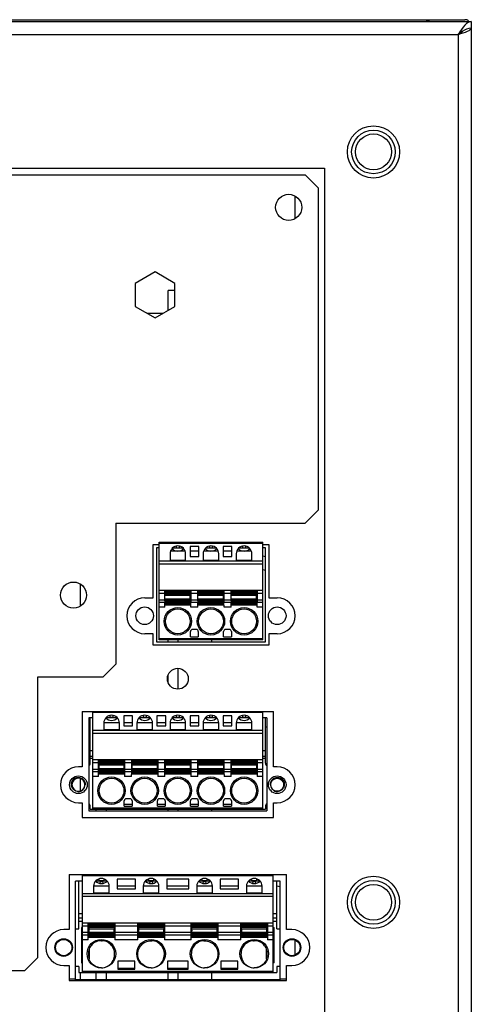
# Model space of a CAD drawing. Header units: inches. Extents: x 0 to 123, y 0 to 50.
# Tile 16 of 17: x 58.59 to 61.32, y 30.85 to 36.79. Entities that reach past the tile are written whole.
import ezdxf

# ---------------------------------------------------------------- set-up
doc = ezdxf.new("R2010")
doc.units = ezdxf.units.IN
doc.header["$LTSCALE"] = 3.558824
doc.header["$MEASUREMENT"] = 0
doc.layers.get('0').update_dxf_attribs({"linetype": 'CONTINUOUS'})

msp = doc.modelspace()

# ---------------------------------------------------------------- linework, layer by layer
at = {"color": 7, "linetype": 'Continuous'}
for p, q in [((51.4786, 36.7771), (61.3211, 36.7771)), ((51.5179, 36.7875), (61.0528, 36.7875)), ((61.0534, 36.7771), (61.0534, 36.7875)), ((61.0534, 36.7875), (61.2817, 36.7875)), ((61.0534, 36.7826), (61.0652, 36.7826)), ((61.0652, 36.7875), (61.0652, 36.7771)), ((61.3211, 36.7771), (61.3211, 13.1551)), ((61.262, 36.7285), (61.2522, 36.7137)), ((61.2719, 36.7421), (61.262, 36.7285)), ((61.2686, 36.718), (61.2817, 36.7262)), ((61.2817, 36.7262), (61.2948, 36.7325)), ((61.2948, 36.7325), (61.308, 36.7364)), ((61.308, 36.7364), (61.3211, 36.7377)), ((51.5573, 36.6984), (61.2424, 36.6984)), ((61.2522, 36.7137), (61.2424, 36.6984)), ((61.2424, 36.6984), (61.2424, 13.1551)), ((52.3644, 35.8913), (60.4353, 35.8913)), ((60.4353, 35.8913), (60.4353, 25.5215)), ((52.4825, 35.8519), (60.3172, 35.8519)), ((60.3172, 35.8519), (60.3959, 35.7732)), ((60.3959, 35.7732), (60.3959, 33.8274)), ((60.2581, 35.5869), (60.2581, 35.7232)), ((59.4116, 35.2653), (59.2916, 35.196)), ((59.5317, 35.196), (59.4116, 35.2653)), ((59.2916, 35.196), (59.2916, 35.0573)), ((59.5317, 35.0573), (59.5317, 35.196)), ((59.4904, 35.0335), (59.4904, 35.1528)), ((59.5317, 35.1528), (59.4904, 35.1528)), ((59.2916, 35.0573), (59.4116, 34.988)), ((59.4116, 34.988), (59.5317, 35.0573)), ((59.3624, 35.0164), (59.4609, 35.0164)), ((60.3959, 33.8274), (60.3172, 33.7487)), ((59.1754, 33.7487), (59.1754, 32.8992)), ((59.1754, 33.7487), (60.3172, 33.7487)), ((59.4372, 33.0453), (59.4372, 33.6358)), ((59.4372, 33.6358), (60.0616, 33.6358)), ((60.0616, 33.6279), (59.4372, 33.6279)), ((60.0616, 33.0453), (60.0616, 33.6358)), ((59.4002, 33.2992), (59.4002, 33.6201)), ((59.4002, 33.6201), (59.4372, 33.6201)), ((59.4199, 33.6004), (59.4199, 33.0335)), ((59.4372, 33.6004), (59.4199, 33.6004)), ((59.5942, 33.58), (59.5046, 33.58)), ((59.5182, 33.6004), (59.5807, 33.6004)), ((59.5396, 33.6111), (59.5396, 33.6004)), ((59.5593, 33.6004), (59.5593, 33.6111)), ((59.6229, 33.6083), (59.6229, 33.5492)), ((59.676, 33.6083), (59.6229, 33.6083)), ((59.676, 33.58), (59.6229, 33.58)), ((59.676, 33.5492), (59.676, 33.6083)), ((59.7942, 33.58), (59.7046, 33.58)), ((59.7182, 33.6004), (59.7807, 33.6004)), ((59.7396, 33.6111), (59.7396, 33.6004)), ((59.7593, 33.6004), (59.7593, 33.6111)), ((59.8229, 33.6083), (59.8229, 33.5492)), ((59.876, 33.6083), (59.8229, 33.6083)), ((59.876, 33.58), (59.8229, 33.58)), ((59.876, 33.5492), (59.876, 33.6083)), ((59.9942, 33.58), (59.9046, 33.58)), ((59.9182, 33.6004), (59.9807, 33.6004)), ((59.9396, 33.6111), (59.9396, 33.6004)), ((59.9593, 33.6004), (59.9593, 33.6111)), ((60.0616, 33.6201), (60.0987, 33.6201)), ((60.079, 33.6004), (60.0616, 33.6004)), ((60.079, 33.0335), (60.079, 33.6004)), ((60.0987, 33.6201), (60.0987, 33.2992)), ((59.4372, 33.5216), (60.0616, 33.5216)), ((59.5022, 33.565), (59.5022, 33.5256)), ((59.5022, 33.5256), (59.5967, 33.5256)), ((59.5967, 33.5256), (59.5967, 33.565)), ((59.6229, 33.5492), (59.676, 33.5492)), ((59.7022, 33.565), (59.7022, 33.5256)), ((59.7022, 33.5256), (59.7967, 33.5256)), ((59.7967, 33.5256), (59.7967, 33.565)), ((59.8229, 33.5492), (59.876, 33.5492)), ((59.9022, 33.565), (59.9022, 33.5256)), ((59.9022, 33.5256), (59.9967, 33.5256)), ((59.9967, 33.5256), (59.9967, 33.565)), ((60.079, 33.547), (60.0616, 33.5507)), ((60.0616, 33.502), (59.4372, 33.502)), ((60.0616, 33.4702), (60.079, 33.4665)), ((58.9589, 33.3837), (58.9589, 33.2475)), ((59.4372, 33.3445), (60.0616, 33.3445)), ((59.4709, 33.3272), (59.4709, 33.3425)), ((59.4709, 33.3425), (59.6244, 33.3425)), ((59.6244, 33.3346), (59.4709, 33.3346)), ((59.6244, 33.2638), (59.6244, 33.3425)), ((59.6709, 33.3272), (59.6709, 33.3425)), ((59.6709, 33.3425), (59.8244, 33.3425)), ((59.8244, 33.3346), (59.6709, 33.3346)), ((59.8244, 33.2638), (59.8244, 33.3425)), ((59.8709, 33.3272), (59.8709, 33.3425)), ((59.8709, 33.3425), (60.0244, 33.3425)), ((60.0244, 33.3346), (59.8709, 33.3346)), ((60.0244, 33.2638), (60.0244, 33.3425)), ((59.3494, 33.2992), (59.4002, 33.2992)), ((59.4709, 33.3248), (59.4372, 33.3248)), ((59.4372, 33.2876), (59.4709, 33.2876)), ((59.4708, 33.2705), (59.4372, 33.2705)), ((59.4709, 33.3285), (59.6244, 33.3285)), ((59.4709, 33.2876), (59.4709, 33.3248)), ((59.6244, 33.3209), (59.4709, 33.3209)), ((59.4709, 33.3147), (59.6244, 33.3147)), ((59.6244, 33.2916), (59.4709, 33.2916)), ((59.4709, 33.2854), (59.6244, 33.2854)), ((59.4709, 33.2638), (59.4709, 33.2777)), ((59.6244, 33.2777), (59.4709, 33.2777)), ((59.4709, 33.2716), (59.6244, 33.2716)), ((59.628, 33.3248), (59.628, 33.2876)), ((59.6709, 33.3248), (59.628, 33.3248)), ((59.628, 33.2876), (59.6709, 33.2876)), ((59.6284, 33.2421), (59.6281, 33.2705)), ((59.6708, 33.2705), (59.6281, 33.2705)), ((59.6709, 33.3285), (59.8244, 33.3285)), ((59.6709, 33.2876), (59.6709, 33.3248)), ((59.8244, 33.3209), (59.6709, 33.3209)), ((59.6709, 33.3147), (59.8244, 33.3147)), ((59.8244, 33.2916), (59.6709, 33.2916)), ((59.6709, 33.2854), (59.8244, 33.2854)), ((59.6709, 33.2638), (59.6709, 33.2777)), ((59.8244, 33.2777), (59.6709, 33.2777)), ((59.6709, 33.2716), (59.8244, 33.2716)), ((59.828, 33.3248), (59.828, 33.2876)), ((59.8709, 33.3248), (59.828, 33.3248)), ((59.828, 33.2876), (59.8709, 33.2876)), ((59.8284, 33.2421), (59.8281, 33.2705)), ((59.8708, 33.2705), (59.8281, 33.2705)), ((59.8709, 33.3285), (60.0244, 33.3285)), ((59.8709, 33.2876), (59.8709, 33.3248)), ((60.0244, 33.3209), (59.8709, 33.3209)), ((59.8709, 33.3147), (60.0244, 33.3147)), ((60.0244, 33.2916), (59.8709, 33.2916)), ((59.8709, 33.2854), (60.0244, 33.2854)), ((59.8709, 33.2638), (59.8709, 33.2777)), ((60.0244, 33.2777), (59.8709, 33.2777)), ((59.8709, 33.2716), (60.0244, 33.2716)), ((60.028, 33.3248), (60.028, 33.2876)), ((60.0616, 33.3248), (60.028, 33.3248)), ((60.028, 33.2876), (60.0616, 33.2876)), ((60.0284, 33.2421), (60.0281, 33.2705)), ((60.0616, 33.2705), (60.0281, 33.2705)), ((60.0987, 33.2992), (60.1494, 33.2992)), ((59.4705, 33.2421), (59.4372, 33.2421)), ((59.4705, 33.2421), (59.4707, 33.2638)), ((59.4707, 33.2579), (59.6282, 33.2579)), ((59.6244, 33.2638), (59.4709, 33.2638)), ((59.6705, 33.2421), (59.6284, 33.2421)), ((59.6705, 33.2421), (59.6707, 33.2638)), ((59.6707, 33.2579), (59.8282, 33.2579)), ((59.8244, 33.2638), (59.6709, 33.2638)), ((59.8705, 33.2421), (59.8284, 33.2421)), ((59.8705, 33.2421), (59.8707, 33.2638)), ((59.8707, 33.2579), (60.0282, 33.2579)), ((60.0244, 33.2638), (59.8709, 33.2638)), ((60.0616, 33.2421), (60.0284, 33.2421)), ((59.6258, 33.0631), (59.6258, 33.0964)), ((59.6613, 33.1083), (59.6376, 33.1083)), ((59.6731, 33.0964), (59.6731, 33.0631)), ((59.8258, 33.0631), (59.8258, 33.0964)), ((59.8613, 33.1083), (59.8376, 33.1083)), ((59.8731, 33.0964), (59.8731, 33.0631)), ((59.4002, 33.0827), (59.3494, 33.0827)), ((59.4002, 33.0138), (59.4002, 33.0827)), ((59.4199, 33.0335), (60.079, 33.0335)), ((59.4372, 33.0531), (60.0616, 33.0531)), ((60.0616, 33.0453), (59.4372, 33.0453)), ((59.4904, 33.0335), (59.4904, 33.0453)), ((59.5494, 33.0453), (59.5494, 33.0335)), ((59.6258, 33.0631), (59.6731, 33.0631)), ((59.7522, 33.0453), (59.7522, 33.0335)), ((59.8258, 33.0631), (59.8731, 33.0631)), ((60.0987, 33.0827), (60.0987, 33.0138)), ((60.1494, 33.0827), (60.0987, 33.0827)), ((60.0987, 33.0138), (59.4002, 33.0138)), ((59.1754, 32.8992), (59.0967, 32.8204)), ((59.5494, 32.8739), (59.5494, 32.7481)), ((58.703, 32.8204), (58.703, 31.1275)), ((59.0967, 32.8204), (58.703, 32.8204)), ((59.4904, 32.7904), (59.4904, 32.8316)), ((58.9727, 32.6142), (58.9727, 32.2795)), ((58.9727, 32.6142), (60.1262, 32.6142)), ((59.012, 32.5748), (59.012, 32.0138)), ((59.0372, 32.5748), (59.012, 32.5748)), ((59.0199, 32.3012), (59.0199, 32.5748)), ((59.0372, 32.0236), (59.0372, 32.6142)), ((60.0616, 32.6063), (59.0372, 32.6063)), ((59.1846, 32.5748), (59.1142, 32.5748)), ((59.1396, 32.5895), (59.1396, 32.5787)), ((59.1396, 32.5787), (59.1593, 32.5787)), ((59.1593, 32.5787), (59.1593, 32.5894)), ((59.2229, 32.5866), (59.2229, 32.5276)), ((59.276, 32.5866), (59.2229, 32.5866)), ((59.276, 32.5276), (59.276, 32.5866)), ((59.3846, 32.5748), (59.3142, 32.5748)), ((59.3396, 32.5895), (59.3396, 32.5787)), ((59.3396, 32.5787), (59.3593, 32.5787)), ((59.3593, 32.5787), (59.3593, 32.5894)), ((59.4229, 32.5866), (59.4229, 32.5276)), ((59.476, 32.5866), (59.4229, 32.5866)), ((59.476, 32.5276), (59.476, 32.5866)), ((59.5846, 32.5748), (59.5142, 32.5748)), ((59.5396, 32.5895), (59.5396, 32.5787)), ((59.5396, 32.5787), (59.5593, 32.5787)), ((59.5593, 32.5787), (59.5593, 32.5894)), ((59.6229, 32.5866), (59.6229, 32.5276)), ((59.676, 32.5866), (59.6229, 32.5866)), ((59.676, 32.5276), (59.676, 32.5866)), ((59.7846, 32.5748), (59.7142, 32.5748)), ((59.7396, 32.5895), (59.7396, 32.5787)), ((59.7396, 32.5787), (59.7593, 32.5787)), ((59.7593, 32.5787), (59.7593, 32.5894)), ((59.8229, 32.5866), (59.8229, 32.5276)), ((59.876, 32.5866), (59.8229, 32.5866)), ((59.876, 32.5276), (59.876, 32.5866)), ((59.9846, 32.5748), (59.9142, 32.5748)), ((59.9396, 32.5895), (59.9396, 32.5787)), ((59.9396, 32.5787), (59.9593, 32.5787)), ((59.9593, 32.5787), (59.9593, 32.5894)), ((60.0616, 32.0236), (60.0616, 32.6142)), ((60.0868, 32.5748), (60.0616, 32.5748)), ((60.079, 32.3012), (60.079, 32.5748)), ((60.0868, 32.5748), (60.0868, 32.0138)), ((60.1262, 32.2795), (60.1262, 32.6142)), ((59.0372, 32.5), (60.0616, 32.5)), ((59.1022, 32.5433), (59.1022, 32.5039)), ((59.1022, 32.5039), (59.1967, 32.5039)), ((59.1024, 32.5477), (59.1965, 32.5477)), ((59.1967, 32.5039), (59.1967, 32.5433)), ((59.2229, 32.5477), (59.276, 32.5477)), ((59.2229, 32.5276), (59.276, 32.5276)), ((59.3022, 32.5433), (59.3022, 32.5039)), ((59.3022, 32.5039), (59.3967, 32.5039)), ((59.3024, 32.5477), (59.3965, 32.5477)), ((59.3967, 32.5039), (59.3967, 32.5433)), ((59.4229, 32.5477), (59.476, 32.5477)), ((59.4229, 32.5276), (59.476, 32.5276)), ((59.5022, 32.5433), (59.5022, 32.5039)), ((59.5022, 32.5039), (59.5967, 32.5039)), ((59.5024, 32.5477), (59.5965, 32.5477)), ((59.5967, 32.5039), (59.5967, 32.5433)), ((59.6229, 32.5477), (59.676, 32.5477)), ((59.6229, 32.5276), (59.676, 32.5276)), ((59.7022, 32.5433), (59.7022, 32.5039)), ((59.7022, 32.5039), (59.7967, 32.5039)), ((59.7024, 32.5477), (59.7965, 32.5477)), ((59.7967, 32.5039), (59.7967, 32.5433)), ((59.8229, 32.5477), (59.876, 32.5477)), ((59.8229, 32.5276), (59.876, 32.5276)), ((59.9022, 32.5433), (59.9022, 32.5039)), ((59.9022, 32.5039), (59.9967, 32.5039)), ((59.9024, 32.5477), (59.9965, 32.5477)), ((59.9967, 32.5039), (59.9967, 32.5433)), ((60.079, 32.5217), (60.0868, 32.52)), ((60.0616, 32.4803), (59.0372, 32.4803)), ((59.0199, 32.3779), (59.0372, 32.3779)), ((59.0199, 32.3445), (59.0372, 32.3445)), ((59.0372, 32.3307), (59.0199, 32.3307)), ((59.0372, 32.3228), (60.0616, 32.3228)), ((59.0725, 32.3189), (59.0725, 32.2401)), ((59.0725, 32.3189), (59.2261, 32.3189)), ((59.2261, 32.2401), (59.2261, 32.3189)), ((59.2725, 32.3189), (59.2725, 32.2401)), ((59.2725, 32.3189), (59.4261, 32.3189)), ((59.4261, 32.2401), (59.4261, 32.3189)), ((59.4725, 32.3189), (59.4725, 32.2401)), ((59.4725, 32.3189), (59.6264, 32.3189)), ((59.6264, 32.2401), (59.6264, 32.3189)), ((59.6728, 32.2401), (59.6728, 32.3189)), ((59.6728, 32.3189), (59.8264, 32.3189)), ((59.8264, 32.2401), (59.8264, 32.3189)), ((59.8728, 32.2401), (59.8728, 32.3189)), ((59.8728, 32.3189), (60.0264, 32.3189)), ((60.0264, 32.2401), (60.0264, 32.3189)), ((60.0616, 32.3779), (60.079, 32.3779)), ((60.0616, 32.3445), (60.079, 32.3445)), ((60.079, 32.3307), (60.0616, 32.3307)), ((58.9727, 32.2795), (58.9494, 32.2795)), ((59.0709, 32.3031), (59.0372, 32.3031)), ((59.0372, 32.2659), (59.0709, 32.2659)), ((59.0709, 32.2659), (59.0709, 32.3031)), ((59.2261, 32.311), (59.0725, 32.311)), ((59.0725, 32.3049), (59.2261, 32.3049)), ((59.2261, 32.2972), (59.0725, 32.2972)), ((59.0725, 32.291), (59.2261, 32.291)), ((59.2261, 32.268), (59.0725, 32.268)), ((59.0725, 32.2618), (59.2261, 32.2618)), ((59.228, 32.3031), (59.228, 32.2659)), ((59.2709, 32.3031), (59.228, 32.3031)), ((59.228, 32.2659), (59.2709, 32.2659)), ((59.2709, 32.2659), (59.2709, 32.3031)), ((59.4261, 32.311), (59.2725, 32.311)), ((59.2725, 32.3049), (59.4261, 32.3049)), ((59.4261, 32.2972), (59.2725, 32.2972)), ((59.2725, 32.291), (59.4261, 32.291)), ((59.4261, 32.268), (59.2725, 32.268)), ((59.2725, 32.2618), (59.4261, 32.2618)), ((59.428, 32.3031), (59.428, 32.2659)), ((59.4709, 32.3031), (59.428, 32.3031)), ((59.428, 32.2659), (59.4709, 32.2659)), ((59.4709, 32.2659), (59.4709, 32.3031)), ((59.6264, 32.311), (59.4725, 32.311)), ((59.4725, 32.3049), (59.6264, 32.3049)), ((59.6264, 32.2972), (59.4725, 32.2972)), ((59.4725, 32.291), (59.6264, 32.291)), ((59.6264, 32.268), (59.4725, 32.268)), ((59.4725, 32.2618), (59.6264, 32.2618)), ((59.628, 32.3031), (59.628, 32.2659)), ((59.6709, 32.3031), (59.628, 32.3031)), ((59.628, 32.2659), (59.6709, 32.2659)), ((59.6709, 32.2659), (59.6709, 32.3031)), ((59.8264, 32.311), (59.6728, 32.311)), ((59.6728, 32.3049), (59.8264, 32.3049)), ((59.8264, 32.2972), (59.6728, 32.2972)), ((59.6728, 32.291), (59.8264, 32.291)), ((59.8264, 32.268), (59.6728, 32.268)), ((59.6728, 32.2618), (59.8264, 32.2618)), ((59.828, 32.3031), (59.828, 32.2659)), ((59.8709, 32.3031), (59.828, 32.3031)), ((59.828, 32.2659), (59.8709, 32.2659)), ((59.8709, 32.2659), (59.8709, 32.3031)), ((60.0264, 32.311), (59.8728, 32.311)), ((59.8728, 32.3049), (60.0264, 32.3049)), ((60.0264, 32.2972), (59.8728, 32.2972)), ((59.8728, 32.291), (60.0264, 32.291)), ((60.0264, 32.268), (59.8728, 32.268)), ((59.8728, 32.2618), (60.0264, 32.2618)), ((60.028, 32.3031), (60.028, 32.2659)), ((60.0616, 32.3031), (60.028, 32.3031)), ((60.028, 32.2659), (60.0616, 32.2659)), ((60.1494, 32.2795), (60.1262, 32.2795)), ((58.9589, 32.2106), (58.9589, 32.132)), ((59.0708, 32.2489), (59.0372, 32.2489)), ((59.0705, 32.2205), (59.0372, 32.2205)), ((59.0705, 32.2205), (59.0708, 32.2489)), ((59.0705, 32.2362), (59.2284, 32.2362)), ((59.2261, 32.2541), (59.0725, 32.2541)), ((59.0725, 32.248), (59.2261, 32.248)), ((59.2261, 32.2401), (59.0725, 32.2401)), ((59.2281, 32.2489), (59.2284, 32.2205)), ((59.2708, 32.2489), (59.2281, 32.2489)), ((59.2705, 32.2205), (59.2284, 32.2205)), ((59.2705, 32.2205), (59.2708, 32.2489)), ((59.2705, 32.2362), (59.4284, 32.2362)), ((59.4261, 32.2541), (59.2725, 32.2541)), ((59.2725, 32.248), (59.4261, 32.248)), ((59.4261, 32.2401), (59.2725, 32.2401)), ((59.4281, 32.2489), (59.4284, 32.2205)), ((59.4708, 32.2489), (59.4281, 32.2489)), ((59.4705, 32.2205), (59.4284, 32.2205)), ((59.4705, 32.2205), (59.4708, 32.2489)), ((59.4705, 32.2362), (59.6284, 32.2362)), ((59.6264, 32.2541), (59.4725, 32.2541)), ((59.4725, 32.248), (59.6264, 32.248)), ((59.6264, 32.2401), (59.4725, 32.2401)), ((59.6281, 32.2489), (59.6284, 32.2205)), ((59.6708, 32.2489), (59.6281, 32.2489)), ((59.6705, 32.2205), (59.6284, 32.2205)), ((59.6705, 32.2205), (59.6708, 32.2489)), ((59.6705, 32.2362), (59.8284, 32.2362)), ((59.8264, 32.2541), (59.6728, 32.2541)), ((59.6728, 32.248), (59.8264, 32.248)), ((59.8264, 32.2401), (59.6728, 32.2401)), ((59.8281, 32.2489), (59.8284, 32.2205)), ((59.8708, 32.2489), (59.8281, 32.2489)), ((59.8705, 32.2205), (59.8284, 32.2205)), ((59.8705, 32.2205), (59.8708, 32.2489)), ((59.8705, 32.2362), (60.0284, 32.2362)), ((60.0264, 32.2541), (59.8728, 32.2541)), ((59.8728, 32.248), (60.0264, 32.248)), ((60.0264, 32.2401), (59.8728, 32.2401)), ((60.0281, 32.2489), (60.0284, 32.2205)), ((60.0616, 32.2489), (60.0281, 32.2489)), ((60.0616, 32.2205), (60.0284, 32.2205)), ((59.2613, 32.0866), (59.2376, 32.0866)), ((59.4613, 32.0866), (59.4376, 32.0866)), ((59.6613, 32.0866), (59.6376, 32.0866)), ((59.8613, 32.0866), (59.8376, 32.0866)), ((58.9494, 32.063), (58.9727, 32.063)), ((58.9727, 32.063), (58.9727, 31.9744)), ((59.0199, 32.0236), (59.0199, 32.0413)), ((59.0199, 32.0236), (60.079, 32.0236)), ((59.0372, 32.0315), (60.0616, 32.0315)), ((59.0573, 32.0138), (59.0573, 32.0236)), ((59.1164, 32.0236), (59.1164, 32.0138)), ((59.2258, 32.0414), (59.2258, 32.0748)), ((59.2258, 32.0532), (59.2731, 32.0532)), ((59.2258, 32.0414), (59.2731, 32.0414)), ((59.2731, 32.0748), (59.2731, 32.0414)), ((59.4258, 32.0414), (59.4258, 32.0748)), ((59.4258, 32.0532), (59.4731, 32.0532)), ((59.4258, 32.0414), (59.4731, 32.0414)), ((59.4731, 32.0748), (59.4731, 32.0414)), ((59.4904, 32.0138), (59.4904, 32.0236)), ((59.5494, 32.0236), (59.5494, 32.0138)), ((59.6258, 32.0414), (59.6258, 32.0748)), ((59.6258, 32.0532), (59.6731, 32.0532)), ((59.6258, 32.0414), (59.6731, 32.0414)), ((59.6731, 32.0748), (59.6731, 32.0414)), ((59.7522, 32.0236), (59.7522, 32.0138)), ((59.8258, 32.0414), (59.8258, 32.0748)), ((59.8258, 32.0532), (59.8731, 32.0532)), ((59.8258, 32.0414), (59.8731, 32.0414)), ((59.8731, 32.0748), (59.8731, 32.0414)), ((60.079, 32.0413), (60.079, 32.0236)), ((60.1262, 31.9744), (60.1262, 32.063)), ((60.1262, 32.063), (60.1494, 32.063)), ((58.9727, 31.9744), (60.1262, 31.9744)), ((59.012, 32.0138), (60.0868, 32.0138)), ((58.8927, 31.6299), (58.8927, 31.2972)), ((58.8927, 31.6299), (60.2061, 31.6299)), ((58.9743, 31.0394), (58.9743, 31.6299)), ((60.1246, 31.622), (58.9743, 31.622)), ((60.1246, 31.0394), (60.1246, 31.6299)), ((60.2061, 31.2972), (60.2061, 31.6299)), ((58.9321, 30.9901), (58.9321, 31.5905)), ((58.9743, 31.5905), (58.9321, 31.5905)), ((58.9518, 31.3012), (58.9518, 31.5905)), ((59.0408, 31.5604), (59.1353, 31.5604)), ((59.0408, 31.559), (59.0408, 31.5197)), ((59.1232, 31.5905), (59.0529, 31.5905)), ((59.0723, 31.6036), (59.0723, 31.5945)), ((59.0723, 31.5945), (59.1038, 31.5945)), ((59.1038, 31.5945), (59.1038, 31.6036)), ((59.1353, 31.5197), (59.1353, 31.559)), ((59.1829, 31.6024), (59.1829, 31.5433)), ((59.2932, 31.6024), (59.1829, 31.6024)), ((59.1829, 31.5604), (59.2932, 31.5604)), ((59.2932, 31.5433), (59.2932, 31.6024)), ((59.3408, 31.5604), (59.4353, 31.5604)), ((59.3408, 31.559), (59.3408, 31.5197)), ((59.4232, 31.5905), (59.3529, 31.5905)), ((59.3723, 31.6036), (59.3723, 31.5945)), ((59.3723, 31.5945), (59.4038, 31.5945)), ((59.4038, 31.5945), (59.4038, 31.6036)), ((59.4353, 31.5197), (59.4353, 31.559)), ((59.4829, 31.6024), (59.4829, 31.5433)), ((59.616, 31.6024), (59.4829, 31.6024)), ((59.4829, 31.5604), (59.616, 31.5604)), ((59.616, 31.5433), (59.616, 31.6024)), ((59.6636, 31.5604), (59.7581, 31.5604)), ((59.6636, 31.559), (59.6636, 31.5197)), ((59.746, 31.5905), (59.6756, 31.5905)), ((59.6951, 31.6036), (59.6951, 31.5945)), ((59.6951, 31.5945), (59.7266, 31.5945)), ((59.7266, 31.5945), (59.7266, 31.6036)), ((59.7581, 31.5197), (59.7581, 31.559)), ((59.8057, 31.6024), (59.8057, 31.5433)), ((59.916, 31.6024), (59.8057, 31.6024)), ((59.8057, 31.5604), (59.916, 31.5604)), ((59.916, 31.5433), (59.916, 31.6024)), ((59.9636, 31.5604), (60.0581, 31.5604)), ((59.9636, 31.559), (59.9636, 31.5197)), ((60.046, 31.5905), (59.9756, 31.5905)), ((59.9951, 31.6036), (59.9951, 31.5945)), ((59.9951, 31.5945), (60.0266, 31.5945)), ((60.0266, 31.5945), (60.0266, 31.6036)), ((60.0581, 31.5197), (60.0581, 31.559)), ((60.1668, 31.5905), (60.1246, 31.5905)), ((60.1471, 31.3012), (60.1471, 31.5905)), ((60.1471, 31.5623), (60.1668, 31.5581)), ((60.1668, 30.9901), (60.1668, 31.5905)), ((58.9743, 31.5157), (60.1246, 31.5157)), ((60.1246, 31.4961), (58.9743, 31.4961)), ((59.0408, 31.5197), (59.1353, 31.5197)), ((59.1829, 31.5433), (59.2932, 31.5433)), ((59.3408, 31.5197), (59.4353, 31.5197)), ((59.4829, 31.5433), (59.616, 31.5433)), ((59.6636, 31.5197), (59.7581, 31.5197)), ((59.8057, 31.5433), (59.916, 31.5433)), ((59.9636, 31.5197), (60.0581, 31.5197)), ((58.9518, 31.3937), (58.9743, 31.3937)), ((60.1246, 31.3937), (60.1471, 31.3937)), ((58.9518, 31.3681), (58.9743, 31.3681)), ((58.9518, 31.3484), (58.9743, 31.3484)), ((58.9676, 31.309), (58.9676, 31.0964)), ((58.9743, 31.309), (58.9676, 31.309)), ((58.9743, 31.3386), (60.1246, 31.3386)), ((59.0077, 31.3189), (58.9743, 31.3189)), ((59.0077, 31.2362), (59.0077, 31.3386)), ((59.0106, 31.3307), (59.0106, 31.2992)), ((59.0106, 31.3307), (59.1662, 31.3307)), ((59.0126, 31.309), (59.0124, 31.3029)), ((59.1662, 31.309), (59.0126, 31.309)), ((59.0127, 31.3294), (59.0127, 31.3272)), ((59.0127, 31.3167), (59.0127, 31.3272)), ((59.1662, 31.3228), (59.0127, 31.3228)), ((59.0127, 31.3167), (59.0127, 31.3118)), ((59.0127, 31.3167), (59.1662, 31.3167)), ((59.0136, 31.3307), (59.0136, 31.3386)), ((59.166, 31.3029), (59.1662, 31.309)), ((59.1662, 31.3272), (59.1662, 31.3294)), ((59.1662, 31.3167), (59.1662, 31.3272)), ((59.1662, 31.3118), (59.1662, 31.3167)), ((59.1684, 31.3386), (59.1684, 31.2362)), ((59.3077, 31.3189), (59.1684, 31.3189)), ((59.3077, 31.2362), (59.3077, 31.3386)), ((59.3118, 31.252), (59.3118, 31.3307)), ((59.3118, 31.3307), (59.4662, 31.3307)), ((59.3126, 31.309), (59.3124, 31.3029)), ((59.4662, 31.309), (59.3126, 31.309)), ((59.3127, 31.3294), (59.3127, 31.3272)), ((59.3127, 31.3167), (59.3127, 31.3272)), ((59.4662, 31.3228), (59.3127, 31.3228)), ((59.3127, 31.3167), (59.3127, 31.3118)), ((59.3127, 31.3167), (59.4662, 31.3167)), ((59.466, 31.3029), (59.4662, 31.309)), ((59.4662, 31.3272), (59.4662, 31.3294)), ((59.4662, 31.3167), (59.4662, 31.3272)), ((59.4662, 31.3118), (59.4662, 31.3167)), ((59.4684, 31.3386), (59.4684, 31.2362)), ((59.6305, 31.3189), (59.4684, 31.3189)), ((59.6305, 31.2362), (59.6305, 31.3386)), ((59.6327, 31.3307), (59.7871, 31.3307)), ((59.6327, 31.3272), (59.6327, 31.3167)), ((59.7862, 31.3228), (59.6327, 31.3228)), ((59.6327, 31.3167), (59.6327, 31.3118)), ((59.6327, 31.3167), (59.7862, 31.3167)), ((59.6327, 31.3118), (59.6327, 31.3101)), ((59.6327, 31.309), (59.6329, 31.3029)), ((59.7862, 31.309), (59.6327, 31.309)), ((59.7862, 31.3167), (59.7862, 31.3272)), ((59.7862, 31.3118), (59.7862, 31.3167)), ((59.7862, 31.3101), (59.7862, 31.3118)), ((59.7864, 31.3029), (59.7862, 31.309)), ((59.7871, 31.3307), (59.7871, 31.252)), ((59.7911, 31.3386), (59.7911, 31.2362)), ((59.9305, 31.3189), (59.7911, 31.3189)), ((59.9305, 31.2362), (59.9305, 31.3386)), ((59.9327, 31.3307), (60.0883, 31.3307)), ((59.9327, 31.3244), (59.9327, 31.3129)), ((60.0862, 31.3228), (59.9327, 31.3228)), ((59.9327, 31.3167), (60.0862, 31.3167)), ((59.9327, 31.309), (59.9329, 31.3029)), ((60.0862, 31.309), (59.9327, 31.309)), ((60.0852, 31.3386), (60.0852, 31.3307)), ((60.0862, 31.3167), (60.0862, 31.3272)), ((60.0862, 31.3118), (60.0862, 31.3167)), ((60.0862, 31.3101), (60.0862, 31.3118)), ((60.0864, 31.3029), (60.0862, 31.309)), ((60.0883, 31.2992), (60.0883, 31.3307)), ((60.0911, 31.3386), (60.0911, 31.2362)), ((60.1246, 31.3189), (60.0911, 31.3189)), ((60.1246, 31.3681), (60.1471, 31.3681)), ((60.1246, 31.3484), (60.1471, 31.3484)), ((60.1246, 31.3023), (60.1313, 31.309)), ((60.1246, 31.309), (60.1313, 31.309)), ((60.1313, 31.0964), (60.1313, 31.309)), ((58.8927, 31.2972), (58.8605, 31.2972)), ((58.9321, 31.3012), (58.9518, 31.3012)), ((58.9676, 31.3012), (58.9743, 31.3012)), ((58.9743, 31.2817), (59.0077, 31.2817)), ((59.0077, 31.2646), (58.9743, 31.2646)), ((59.0077, 31.252), (59.1684, 31.252)), ((59.011, 31.2992), (59.0106, 31.2992)), ((59.0113, 31.2535), (59.011, 31.2992)), ((59.0124, 31.3029), (59.166, 31.3029)), ((59.0124, 31.2987), (59.0124, 31.2913)), ((59.0124, 31.2913), (59.0124, 31.284)), ((59.0124, 31.284), (59.0124, 31.2813)), ((59.0124, 31.2798), (59.0126, 31.2736)), ((59.166, 31.2798), (59.0124, 31.2798)), ((59.0126, 31.2736), (59.1662, 31.2736)), ((59.0127, 31.2726), (59.0127, 31.2709)), ((59.0127, 31.2709), (59.0127, 31.2659)), ((59.0127, 31.2659), (59.0127, 31.2554)), ((59.1662, 31.2659), (59.0127, 31.2659)), ((59.0127, 31.2598), (59.1662, 31.2598)), ((59.1659, 31.2913), (59.1659, 31.2987)), ((59.1659, 31.284), (59.1659, 31.2913)), ((59.166, 31.2813), (59.1659, 31.284)), ((59.1662, 31.2736), (59.166, 31.2798)), ((59.1662, 31.2709), (59.1662, 31.2726)), ((59.1662, 31.2659), (59.1662, 31.2709)), ((59.1662, 31.2554), (59.1662, 31.2659)), ((59.1684, 31.2817), (59.3077, 31.2817)), ((59.3077, 31.2646), (59.1684, 31.2646)), ((59.3077, 31.252), (59.4684, 31.252)), ((59.3124, 31.3029), (59.466, 31.3029)), ((59.3124, 31.2987), (59.3124, 31.2913)), ((59.3124, 31.2913), (59.3124, 31.284)), ((59.3124, 31.284), (59.3124, 31.2813)), ((59.3124, 31.2798), (59.3126, 31.2736)), ((59.466, 31.2798), (59.3124, 31.2798)), ((59.3126, 31.2736), (59.4662, 31.2736)), ((59.3127, 31.2726), (59.3127, 31.2709)), ((59.3127, 31.2709), (59.3127, 31.2659)), ((59.3127, 31.2659), (59.3127, 31.2554)), ((59.4662, 31.2659), (59.3127, 31.2659)), ((59.3127, 31.2598), (59.4662, 31.2598)), ((59.4659, 31.2913), (59.4659, 31.2987)), ((59.4659, 31.284), (59.4659, 31.2913)), ((59.466, 31.2813), (59.4659, 31.284)), ((59.4662, 31.2736), (59.466, 31.2798)), ((59.4662, 31.2709), (59.4662, 31.2726)), ((59.4662, 31.2659), (59.4662, 31.2709)), ((59.4662, 31.2554), (59.4662, 31.2659)), ((59.4684, 31.2817), (59.6305, 31.2817)), ((59.6305, 31.2646), (59.4684, 31.2646)), ((59.6305, 31.252), (59.7911, 31.252)), ((59.6329, 31.2798), (59.6327, 31.2736)), ((59.6327, 31.2736), (59.7862, 31.2736)), ((59.6327, 31.2709), (59.6327, 31.2659)), ((59.6327, 31.2659), (59.6327, 31.2554)), ((59.7862, 31.2659), (59.6327, 31.2659)), ((59.6327, 31.2598), (59.7862, 31.2598)), ((59.6327, 31.2554), (59.6327, 31.2533)), ((59.6329, 31.3029), (59.7864, 31.3029)), ((59.6329, 31.3013), (59.6329, 31.2987)), ((59.6329, 31.2987), (59.633, 31.2913)), ((59.633, 31.2913), (59.6329, 31.284)), ((59.7864, 31.2798), (59.6329, 31.2798)), ((59.7862, 31.2736), (59.7864, 31.2798)), ((59.7862, 31.2659), (59.7862, 31.2709)), ((59.7862, 31.2659), (59.7862, 31.2554)), ((59.7862, 31.2533), (59.7862, 31.2554)), ((59.7865, 31.2987), (59.7865, 31.3013)), ((59.7865, 31.2913), (59.7865, 31.2987)), ((59.7865, 31.284), (59.7865, 31.2913)), ((59.7911, 31.2817), (59.9305, 31.2817)), ((59.9305, 31.2646), (59.7911, 31.2646)), ((59.9305, 31.252), (60.0911, 31.252)), ((59.9329, 31.2798), (59.9327, 31.2736)), ((59.9327, 31.2736), (60.0862, 31.2736)), ((59.9327, 31.2709), (59.9327, 31.2659)), ((59.9327, 31.2659), (59.9327, 31.2554)), ((60.0862, 31.2659), (59.9327, 31.2659)), ((59.9327, 31.2598), (60.0862, 31.2598)), ((59.9327, 31.2554), (59.9327, 31.2533)), ((59.9329, 31.3029), (60.0864, 31.3029)), ((59.933, 31.2894), (59.9329, 31.284)), ((60.0864, 31.2798), (59.9329, 31.2798)), ((59.933, 31.297), (59.933, 31.2894)), ((60.0862, 31.2736), (60.0864, 31.2798)), ((60.0862, 31.2659), (60.0862, 31.2709)), ((60.0862, 31.2659), (60.0862, 31.2554)), ((60.0862, 31.2533), (60.0862, 31.2554)), ((60.0865, 31.2987), (60.0865, 31.3013)), ((60.0865, 31.2913), (60.0865, 31.2987)), ((60.0865, 31.284), (60.0865, 31.2913)), ((60.0883, 31.2992), (60.0879, 31.2992)), ((60.0911, 31.2817), (60.1246, 31.2817)), ((60.1246, 31.2646), (60.0911, 31.2646)), ((60.1471, 31.3012), (60.1668, 31.3012)), ((60.2384, 31.2972), (60.2061, 31.2972)), ((59.0077, 31.2362), (58.9743, 31.2362)), ((59.3077, 31.2362), (59.1684, 31.2362)), ((59.6305, 31.2362), (59.4684, 31.2362)), ((59.9305, 31.2362), (59.7911, 31.2362)), ((60.1246, 31.2362), (60.0911, 31.2362)), ((60.2581, 31.1439), (60.2581, 31.234)), ((59.0136, 31.1795), (59.0136, 31.1191)), ((60.0852, 31.1191), (60.0852, 31.1795)), ((58.703, 31.1275), (58.6242, 31.0488)), ((58.8605, 31.0807), (58.8927, 31.0807)), ((58.8927, 31.0807), (58.8927, 30.9901)), ((58.9518, 31.0748), (58.9321, 31.0748)), ((58.9518, 31.0748), (58.9518, 31.0394)), ((58.9743, 31.1083), (58.9676, 31.1083)), ((58.9676, 31.0964), (58.9743, 31.0964)), ((59.1869, 31.1063), (59.1869, 31.059)), ((59.2892, 31.1063), (59.1869, 31.1063)), ((59.2892, 31.059), (59.2892, 31.1063)), ((59.4869, 31.1063), (59.4869, 31.059)), ((59.612, 31.1063), (59.4869, 31.1063)), ((59.612, 31.059), (59.612, 31.1063)), ((59.8097, 31.1063), (59.8097, 31.059)), ((59.912, 31.1063), (59.8097, 31.1063)), ((59.912, 31.059), (59.912, 31.1063)), ((60.1313, 31.0964), (60.1246, 31.0964)), ((60.1313, 31.0964), (60.1247, 31.1064)), ((60.1471, 31.0748), (60.1471, 31.0394)), ((60.1668, 31.0748), (60.1471, 31.0748)), ((60.2061, 30.9901), (60.2061, 31.0807)), ((60.2061, 31.0807), (60.2384, 31.0807)), ((58.6242, 31.0488), (52.4825, 31.0488)), ((58.9518, 31.0394), (60.1471, 31.0394)), ((58.9589, 31.0394), (58.9589, 30.9961)), ((58.9743, 31.0472), (60.1246, 31.0472)), ((59.0573, 30.9961), (59.0573, 31.0394)), ((59.1164, 31.0394), (59.1164, 30.9961)), ((59.1869, 31.0638), (59.2892, 31.0638)), ((59.1869, 31.059), (59.2892, 31.059)), ((59.4869, 31.0638), (59.612, 31.0638)), ((59.4869, 31.059), (59.612, 31.059)), ((59.4904, 30.9961), (59.4904, 31.0394)), ((59.5494, 31.0394), (59.5494, 30.9961)), ((59.7522, 31.0394), (59.7522, 30.9961)), ((59.8097, 31.0638), (59.912, 31.0638)), ((59.8097, 31.059), (59.912, 31.059)), ((58.8927, 31), (58.9321, 31)), ((58.8927, 30.9901), (60.2061, 30.9901)), ((58.9321, 30.9961), (60.1668, 30.9961)), ((60.1668, 31), (60.2061, 31))]:
    msp.add_line(p, q, dxfattribs=at)
for points in [[(61.3211, 36.7771), (61.3113, 36.7756), (61.3014, 36.7711), (61.2916, 36.7638), (61.2817, 36.754), (61.2719, 36.7421)], [(61.2725, 36.7205), (61.2702, 36.718), (61.262, 36.7115), (61.2525, 36.7049), (61.2424, 36.6984)], [(61.2424, 36.6984), (61.2555, 36.7086), (61.2686, 36.718)], [(61.2725, 36.7082), (61.2861, 36.7131), (61.298, 36.718)], [(61.298, 36.718), (61.3078, 36.723), (61.3151, 36.7279), (61.3196, 36.7328), (61.3211, 36.7377)], [(61.2424, 36.6984), (61.2577, 36.7033), (61.2725, 36.7082)], [(58.9262, 32.1383), (58.9219, 32.1413), (58.9181, 32.1448), (58.9147, 32.149), (58.9118, 32.1535), (58.9095, 32.1584), (58.9079, 32.1637), (58.9069, 32.169), (58.9066, 32.1745), (58.9071, 32.1801), (58.9083, 32.1856), (58.9102, 32.1908), (58.9127, 32.1958), (58.9158, 32.2004), (58.9196, 32.2047), (58.9238, 32.2084), (58.9285, 32.2116)], [(58.9285, 32.2116), (58.9339, 32.2136), (58.9393, 32.2149), (58.9449, 32.2155), (58.9505, 32.2155), (58.956, 32.2147), (58.9614, 32.2132), (58.9666, 32.2109), (58.9714, 32.2081), (58.9758, 32.2047), (58.9797, 32.2008), (58.983, 32.1965), (58.9857, 32.1917), (58.9877, 32.1867), (58.9891, 32.1816), (58.9898, 32.1764), (58.9898, 32.1713)], [(60.1091, 32.1713), (60.1091, 32.1766), (60.1098, 32.1818), (60.1112, 32.1869), (60.1133, 32.1919), (60.116, 32.1966), (60.1193, 32.201), (60.1232, 32.2048), (60.1275, 32.2082), (60.1323, 32.211), (60.1374, 32.2131), (60.1428, 32.2146), (60.1483, 32.2154), (60.1538, 32.2156), (60.1594, 32.215), (60.1649, 32.2136), (60.1703, 32.2116)], [(60.1703, 32.2116), (60.175, 32.2085), (60.1792, 32.2048), (60.1829, 32.2006), (60.1861, 32.196), (60.1886, 32.191), (60.1905, 32.1857), (60.1918, 32.1801), (60.1922, 32.1745), (60.192, 32.169), (60.191, 32.1635), (60.1893, 32.1583), (60.187, 32.1533), (60.1841, 32.1488), (60.1807, 32.1447), (60.1769, 32.1412), (60.1726, 32.1382)], [(59.0126, 31.3307), (59.0126, 31.3305), (59.0126, 31.3301), (59.0127, 31.3294)], [(59.0127, 31.3118), (59.0127, 31.3101), (59.0126, 31.3095), (59.0126, 31.309)], [(59.1662, 31.3294), (59.1662, 31.3301), (59.1662, 31.3305), (59.1662, 31.3307)], [(59.1662, 31.309), (59.1662, 31.3095), (59.1662, 31.3101), (59.1662, 31.3118)], [(59.3126, 31.3307), (59.3126, 31.3305), (59.3126, 31.3301), (59.3127, 31.3294)], [(59.3127, 31.3118), (59.3127, 31.3101), (59.3126, 31.3095), (59.3126, 31.309)], [(59.4662, 31.3294), (59.4662, 31.3301), (59.4662, 31.3305), (59.4662, 31.3307)], [(59.4662, 31.309), (59.4662, 31.3095), (59.4662, 31.3101), (59.4662, 31.3118)], [(59.6327, 31.3307), (59.6327, 31.3305), (59.6327, 31.3301), (59.6327, 31.3294), (59.6327, 31.3272)], [(59.6327, 31.3101), (59.6327, 31.3095), (59.6327, 31.309)], [(59.7862, 31.3272), (59.7862, 31.3294), (59.7862, 31.3301), (59.7862, 31.3305), (59.7863, 31.3307)], [(59.7862, 31.309), (59.7862, 31.3095), (59.7862, 31.3101)], [(59.9327, 31.3307), (59.9327, 31.3305), (59.9327, 31.3301), (59.9327, 31.3294), (59.9327, 31.3284), (59.9327, 31.3244)], [(59.9327, 31.3129), (59.9327, 31.3118), (59.9327, 31.3101)], [(59.9327, 31.3101), (59.9327, 31.3095), (59.9327, 31.309)], [(60.0862, 31.3272), (60.0862, 31.3294), (60.0862, 31.3301), (60.0862, 31.3305), (60.0863, 31.3307)], [(60.0862, 31.309), (60.0862, 31.3095), (60.0862, 31.3101)], [(59.0114, 31.252), (59.0113, 31.2521), (59.0113, 31.2526), (59.0113, 31.2535)], [(59.0124, 31.3029), (59.0124, 31.3022), (59.0124, 31.3013), (59.0124, 31.2987)], [(59.0124, 31.2813), (59.0124, 31.2804), (59.0124, 31.2798)], [(59.0126, 31.2736), (59.0126, 31.2732), (59.0127, 31.2726)], [(59.0127, 31.2554), (59.0127, 31.2533), (59.0126, 31.2526), (59.0126, 31.2521), (59.0126, 31.252)], [(59.1659, 31.2987), (59.166, 31.3013), (59.166, 31.3022), (59.166, 31.3029)], [(59.166, 31.2798), (59.166, 31.2804), (59.166, 31.2813)], [(59.1662, 31.2726), (59.1662, 31.2732), (59.1662, 31.2736)], [(59.1662, 31.252), (59.1662, 31.2521), (59.1662, 31.2526), (59.1662, 31.2533), (59.1662, 31.2554)], [(59.3124, 31.3029), (59.3124, 31.3022), (59.3124, 31.3013), (59.3124, 31.2987)], [(59.3124, 31.2813), (59.3124, 31.2804), (59.3124, 31.2798)], [(59.3126, 31.2736), (59.3126, 31.2732), (59.3127, 31.2726)], [(59.3127, 31.2554), (59.3127, 31.2533), (59.3126, 31.2526), (59.3126, 31.2521), (59.3126, 31.252)], [(59.4659, 31.2987), (59.466, 31.3013), (59.466, 31.3022), (59.466, 31.3029)], [(59.466, 31.2798), (59.466, 31.2804), (59.466, 31.2813)], [(59.4662, 31.2726), (59.4662, 31.2732), (59.4662, 31.2736)], [(59.4662, 31.252), (59.4662, 31.2521), (59.4662, 31.2526), (59.4662, 31.2533), (59.4662, 31.2554)], [(59.6327, 31.2736), (59.6327, 31.2732), (59.6327, 31.2726), (59.6327, 31.2709)], [(59.6327, 31.2533), (59.6327, 31.2526), (59.6327, 31.2521), (59.6327, 31.252)], [(59.6329, 31.3029), (59.6329, 31.3022), (59.6329, 31.3013)], [(59.6329, 31.284), (59.6329, 31.2813), (59.6329, 31.2804), (59.6329, 31.2798)], [(59.7862, 31.2709), (59.7862, 31.2726), (59.7862, 31.2732), (59.7862, 31.2736)], [(59.7863, 31.252), (59.7862, 31.2521), (59.7862, 31.2526), (59.7862, 31.2533)], [(59.7865, 31.3013), (59.7865, 31.3022), (59.7864, 31.3029)], [(59.7864, 31.2798), (59.7865, 31.2804), (59.7865, 31.2813), (59.7865, 31.284)], [(59.9327, 31.2736), (59.9327, 31.2732), (59.9327, 31.2726), (59.9327, 31.2709)], [(59.9327, 31.2533), (59.9327, 31.2526), (59.9327, 31.2521), (59.9327, 31.252)], [(59.9329, 31.3029), (59.9329, 31.3022), (59.9329, 31.3013)], [(59.9329, 31.3013), (59.9329, 31.2987), (59.933, 31.297)], [(59.9329, 31.284), (59.9329, 31.2813), (59.9329, 31.2804), (59.9329, 31.2798)], [(60.0862, 31.2709), (60.0862, 31.2726), (60.0862, 31.2732), (60.0862, 31.2736)], [(60.0863, 31.252), (60.0862, 31.2521), (60.0862, 31.2526), (60.0862, 31.2533)], [(60.0865, 31.3013), (60.0865, 31.3022), (60.0864, 31.3029)], [(60.0864, 31.2798), (60.0865, 31.2804), (60.0865, 31.2813), (60.0865, 31.284)], [(60.0879, 31.2992), (60.0876, 31.2546), (60.0876, 31.2535), (60.0876, 31.2526), (60.0875, 31.2521), (60.0875, 31.252)], [(59.088, 31.2304), (59.0801, 31.23), (59.0723, 31.2288), (59.0646, 31.2269), (59.0571, 31.2241), (59.05, 31.2207), (59.0432, 31.2165), (59.0368, 31.2117), (59.0309, 31.2062), (59.0256, 31.2002), (59.021, 31.1937), (59.017, 31.1868), (59.0136, 31.1795)], [(59.088, 31.2304), (59.0887, 31.2304), (59.0894, 31.2304), (59.0901, 31.2304), (59.0908, 31.2304), (59.0915, 31.2303), (59.0922, 31.2303)], [(59.088, 31.0662), (59.0958, 31.0666), (59.1038, 31.068), (59.1121, 31.0705), (59.1203, 31.0738), (59.1283, 31.0782), (59.1358, 31.0834), (59.1425, 31.0892), (59.1485, 31.0957), (59.154, 31.103), (59.1587, 31.1109), (59.1625, 31.1193), (59.1654, 31.128), (59.1672, 31.1371), (59.1681, 31.1462), (59.168, 31.1553), (59.1668, 31.1643), (59.1647, 31.1731), (59.1616, 31.1816), (59.1576, 31.1897), (59.1527, 31.1973), (59.1471, 31.2042), (59.1407, 31.2105), (59.1336, 31.216), (59.126, 31.2208), (59.1179, 31.2246), (59.1095, 31.2275), (59.101, 31.2294), (59.0922, 31.2303)], [(59.388, 31.0662), (59.3802, 31.0666), (59.3722, 31.0681), (59.3639, 31.0705), (59.3556, 31.0739), (59.3474, 31.0785), (59.3397, 31.0839), (59.3328, 31.09), (59.3266, 31.0968), (59.3212, 31.1044), (59.3165, 31.1126), (59.3129, 31.1211), (59.3102, 31.13), (59.3086, 31.1392), (59.3079, 31.1484), (59.3083, 31.1576), (59.3098, 31.1666), (59.3122, 31.1755), (59.3156, 31.1841), (59.3199, 31.1921), (59.3251, 31.1996), (59.3311, 31.2064), (59.3378, 31.2125), (59.3451, 31.2178), (59.353, 31.2223), (59.3614, 31.2258), (59.3701, 31.2284), (59.379, 31.2299), (59.388, 31.2304)], [(59.388, 31.2304), (59.3887, 31.2304), (59.3894, 31.2304), (59.3901, 31.2304), (59.3908, 31.2304), (59.3915, 31.2303), (59.3922, 31.2303)], [(59.388, 31.0662), (59.3958, 31.0666), (59.4038, 31.068), (59.4121, 31.0705), (59.4203, 31.0738), (59.4283, 31.0782), (59.4358, 31.0834), (59.4425, 31.0892), (59.4485, 31.0957), (59.454, 31.103), (59.4587, 31.1109), (59.4625, 31.1193), (59.4654, 31.128), (59.4672, 31.1371), (59.4681, 31.1462), (59.468, 31.1553), (59.4668, 31.1643), (59.4647, 31.1731), (59.4616, 31.1816), (59.4576, 31.1897), (59.4527, 31.1973), (59.4471, 31.2042), (59.4407, 31.2105), (59.4336, 31.216), (59.426, 31.2208), (59.4179, 31.2246), (59.4095, 31.2275), (59.401, 31.2294), (59.3922, 31.2303)], [(59.7066, 31.2303), (59.698, 31.2294), (59.6895, 31.2275), (59.6812, 31.2247), (59.6732, 31.2209), (59.6657, 31.2163), (59.6587, 31.2109), (59.6524, 31.2049), (59.6468, 31.1981), (59.6419, 31.1907), (59.6378, 31.1828), (59.6346, 31.1744), (59.6324, 31.1658), (59.6311, 31.1569), (59.6307, 31.1479), (59.6314, 31.139), (59.633, 31.1301), (59.6356, 31.1214), (59.639, 31.1131), (59.6435, 31.1052), (59.6487, 31.0977), (59.6547, 31.0908), (59.6616, 31.0846), (59.6693, 31.0791), (59.6776, 31.0743), (59.6862, 31.0707), (59.6948, 31.0681), (59.703, 31.0666), (59.7108, 31.0662)], [(59.7066, 31.2303), (59.7073, 31.2303), (59.708, 31.2304), (59.7087, 31.2304), (59.7094, 31.2304), (59.7101, 31.2304), (59.7108, 31.2304)], [(59.7108, 31.2304), (59.7199, 31.2299), (59.7287, 31.2284), (59.7373, 31.2259), (59.7456, 31.2224), (59.7534, 31.2181), (59.7607, 31.2129), (59.7673, 31.2069), (59.7733, 31.2002), (59.7785, 31.1928), (59.7829, 31.1849), (59.7863, 31.1765), (59.7889, 31.1677), (59.7904, 31.1588), (59.791, 31.1497), (59.7905, 31.1406), (59.789, 31.1315), (59.7866, 31.1228), (59.7832, 31.1143), (59.7788, 31.1061), (59.7735, 31.0984), (59.7674, 31.0914), (59.7605, 31.0849), (59.7526, 31.0792), (59.7443, 31.0744), (59.7357, 31.0707), (59.7271, 31.0681), (59.7189, 31.0666), (59.7108, 31.0662)], [(60.0066, 31.2303), (59.998, 31.2294), (59.9895, 31.2275), (59.9812, 31.2247), (59.9732, 31.2209), (59.9657, 31.2163), (59.9587, 31.2109), (59.9524, 31.2049), (59.9468, 31.1981), (59.9419, 31.1907), (59.9378, 31.1828), (59.9346, 31.1744), (59.9324, 31.1658), (59.9311, 31.1569), (59.9307, 31.1479), (59.9314, 31.139), (59.933, 31.1301), (59.9356, 31.1214), (59.939, 31.1131), (59.9435, 31.1052), (59.9487, 31.0977), (59.9547, 31.0908), (59.9616, 31.0846), (59.9693, 31.0791), (59.9776, 31.0743), (59.9862, 31.0707), (59.9948, 31.0681), (60.003, 31.0666), (60.0108, 31.0662)], [(60.0066, 31.2303), (60.0073, 31.2303), (60.008, 31.2304), (60.0087, 31.2304), (60.0094, 31.2304), (60.0101, 31.2304), (60.0108, 31.2304)], [(60.0852, 31.1795), (60.0819, 31.1868), (60.0779, 31.1937), (60.0732, 31.2002), (60.068, 31.2062), (60.0621, 31.2117), (60.0557, 31.2166), (60.0489, 31.2207), (60.0417, 31.2242), (60.0342, 31.2269), (60.0265, 31.2289), (60.0187, 31.23), (60.0108, 31.2304)], [(59.088, 31.0662), (59.0808, 31.0665), (59.0735, 31.0677), (59.066, 31.0698), (59.0585, 31.0726), (59.0513, 31.0762), (59.0444, 31.0804), (59.0378, 31.0855), (59.0317, 31.0911), (59.0261, 31.0974), (59.0212, 31.1042), (59.0171, 31.1115), (59.0136, 31.1191)], [(60.0852, 31.1191), (60.0819, 31.1117), (60.0779, 31.1047), (60.0731, 31.0979), (60.0676, 31.0915), (60.0615, 31.0858), (60.0548, 31.0807), (60.0478, 31.0763), (60.0405, 31.0727), (60.033, 31.0698), (60.0254, 31.0678), (60.0181, 31.0665), (60.0108, 31.0662)]]:
    msp.add_lwpolyline(points, dxfattribs=at)
for centre, radius in [((60.7305, 35.9897), 0.1575), ((60.7305, 35.9897), 0.1319), ((60.7305, 35.9897), 0.1083), ((60.2187, 35.6551), 0.0787), ((58.9195, 33.3156), 0.0787), ((59.3494, 33.1909), 0.0531), ((59.5494, 33.1575), 0.0827), ((59.5494, 33.1575), 0.0748), ((59.7494, 33.1575), 0.0827), ((59.7494, 33.1575), 0.0748), ((59.9494, 33.1575), 0.0827), ((59.9494, 33.1575), 0.0748), ((60.1494, 33.1909), 0.0531), ((59.5494, 32.811), 0.063), ((58.9494, 32.1713), 0.0531), ((59.1494, 32.1358), 0.0827), ((59.1494, 32.1358), 0.0748), ((59.3494, 32.1358), 0.0827), ((59.3494, 32.1358), 0.0748), ((59.5494, 32.1358), 0.0827), ((59.5494, 32.1358), 0.0748), ((59.7494, 32.1358), 0.0827), ((59.7494, 32.1358), 0.0748), ((59.9494, 32.1358), 0.0827), ((59.9494, 32.1358), 0.0748), ((60.1494, 32.1713), 0.0531), ((60.1494, 32.1713), 0.0394), ((60.7305, 31.4621), 0.1575), ((60.7305, 31.4621), 0.1319), ((60.7305, 31.4621), 0.1083), ((58.8605, 31.189), 0.0531), ((58.8605, 31.189), 0.0492), ((59.088, 31.1516), 0.0866), ((59.388, 31.1516), 0.0866), ((59.7108, 31.1516), 0.0866), ((60.0108, 31.1516), 0.0866), ((60.2384, 31.189), 0.0531), ((60.2384, 31.189), 0.0492)]:
    msp.add_circle(centre, radius, dxfattribs=at)
for centre, radius, start, end in [((61.2817, 36.7481), 0.0394, 56.13897, 90), ((59.5494, 33.565), 0.0472, 0, 180), ((59.7494, 33.565), 0.0472, 0, 180), ((59.9494, 33.565), 0.0472, 0, 180), ((59.3494, 33.1909), 0.1083, 90, 270), ((60.1494, 33.1909), 0.1083, 270, 90), ((59.6376, 33.0964), 0.0118, 90, 180), ((59.6613, 33.0964), 0.0118, 0, 90), ((59.8376, 33.0964), 0.0118, 90, 180), ((59.8613, 33.0964), 0.0118, 0, 90), ((59.1494, 32.5433), 0.0472, 0, 180), ((59.3494, 32.5433), 0.0472, 0, 180), ((59.5494, 32.5433), 0.0472, 0, 180), ((59.7494, 32.5433), 0.0472, 0, 180), ((59.9494, 32.5433), 0.0472, 0, 180), ((58.9494, 32.1713), 0.1083, 90, 270), ((59.0002, 32.3012), 0.0197, 306.90914, 360), ((60.0987, 32.3012), 0.0197, 180, 233.09074), ((60.1494, 32.1713), 0.1083, 270, 90), ((58.9494, 32.1713), 0.0404, 234.85995, 232.76061), ((58.9494, 32.1713), 0.0394, 90, 88.7469), ((60.1494, 32.1713), 0.0404, 307.28729, 305.0306), ((59.2376, 32.0748), 0.0118, 90, 180), ((59.2613, 32.0748), 0.0118, 0, 90), ((59.4376, 32.0748), 0.0118, 90, 180), ((59.4613, 32.0748), 0.0118, 0, 90), ((59.6376, 32.0748), 0.0118, 90, 180), ((59.6613, 32.0748), 0.0118, 0, 90), ((59.8376, 32.0748), 0.0118, 90, 180), ((59.8613, 32.0748), 0.0118, 0, 90), ((59.0002, 32.0413), 0.0197, 0, 53.09074), ((60.0987, 32.0413), 0.0197, 126.90914, 180), ((59.088, 31.559), 0.0472, 0, 180), ((59.388, 31.559), 0.0472, 0, 180), ((59.7108, 31.559), 0.0472, 0, 180), ((60.0108, 31.559), 0.0472, 0, 180), ((59.088, 31.5748), 0.0118, 7.21414, 172.78554), ((59.388, 31.5748), 0.0118, 7.21414, 172.78554), ((59.7108, 31.5748), 0.0118, 7.21414, 172.78554), ((60.0108, 31.5748), 0.0118, 7.21414, 172.78554), ((58.8605, 31.189), 0.1083, 90, 270), ((60.2384, 31.189), 0.1083, 270, 90), ((59.088, 31.1516), 0.0787, 160.90895, 199.09105), ((60.0108, 31.1516), 0.0787, 340.90895, 19.09105)]:
    msp.add_arc(centre, radius, start, end, dxfattribs=at)
for centre, major_axis, ratio, start_param, end_param in [((59.5494, 33.6279), (0.0472, 0), 1, -2.411984, -1.570796), ((59.5494, 33.6279), (0, 0.0472), 1, -3.141593, -2.300665), ((59.7494, 33.6279), (0, 0.0472), 1, -3.982781, -3.141593), ((59.7494, 33.6279), (0.0472, 0), 1, -1.570796, -0.729869), ((59.9494, 33.6279), (0, 0.0472), 1, -3.982781, -2.300665), ((59.6281, 33.3248), (0, 0.0197), 0.006109, 0, 1.570796), ((59.8281, 33.3248), (0, 0.0197), 0.006109, 0, 1.570796), ((60.0281, 33.3248), (0, 0.0197), 0.006109, 0, 1.570796), ((59.4707, 33.3248), (0, 0.0197), 0.006109, -1.570796, -1.438786), ((59.4707, 33.2876), (0, 0.0197), 0.006109, -1.963494, -1.832594), ((59.6281, 33.2876), (0, 0.0197), 0.006109, -4.712389, -3.665191), ((59.6707, 33.3248), (0, 0.0197), 0.006109, -1.570796, -1.438786), ((59.6707, 33.2876), (0, 0.0197), 0.006109, -1.963494, -1.832594), ((59.8281, 33.2876), (0, 0.0197), 0.006109, -4.712389, -3.665191), ((59.8707, 33.3248), (0, 0.0197), 0.006109, -1.570796, -1.438786), ((59.8707, 33.2876), (0, 0.0197), 0.006109, -1.963494, -1.832594), ((60.0281, 33.2876), (0, 0.0197), 0.006109, -4.712389, -3.665191), ((59.1494, 32.6063), (0, 0.0472), 1, -3.982708, -3.141593), ((59.1494, 32.6063), (0.0472, 0), 1, -1.570796, -0.729839), ((59.3494, 32.6063), (0.0472, 0), 1, -2.411912, -1.570796), ((59.3494, 32.6063), (0, 0.0472), 1, -3.141593, -2.300635), ((59.5494, 32.6063), (0, 0.0472), 1, -3.982708, -3.141593), ((59.5494, 32.6063), (0.0472, 0), 1, -1.570796, -0.729839), ((59.7494, 32.6063), (0.0472, 0), 1, -2.411912, -1.570796), ((59.7494, 32.6063), (0, 0.0472), 1, -3.141593, -2.300635), ((59.9494, 32.6063), (0.0472, 0), 1, 3.871273, 5.553346), ((59.0707, 32.3031), (0, 0.0197), 0.006109, -1.570796, 0), ((59.2281, 32.3031), (0, 0.0197), 0.006109, 0, 1.570796), ((59.2707, 32.3031), (0, 0.0197), 0.006109, -1.570796, 0), ((59.4281, 32.3031), (0, 0.0197), 0.006109, 0, 1.570796), ((59.4707, 32.3031), (0, 0.0197), 0.006109, -1.570796, 0), ((59.6281, 32.3031), (0, 0.0197), 0.006109, 0, 1.570796), ((59.6707, 32.3031), (0, 0.0197), 0.006109, -1.570796, 0), ((59.8281, 32.3031), (0, 0.0197), 0.006109, 0, 1.570796), ((59.8707, 32.3031), (0, 0.0197), 0.006109, -1.570796, 0), ((60.0281, 32.3031), (0, 0.0197), 0.006109, 0, 1.570796), ((59.0707, 32.2659), (0, 0.0197), 0.006109, -2.617994, -1.570796), ((59.2281, 32.2659), (0, 0.0197), 0.006109, -4.712389, -3.665191), ((59.2707, 32.2659), (0, 0.0197), 0.006109, -2.617994, -1.570796), ((59.4281, 32.2659), (0, 0.0197), 0.006109, -4.712389, -3.665191), ((59.4707, 32.2659), (0, 0.0197), 0.006109, -2.617994, -1.570796), ((59.6281, 32.2659), (0, 0.0197), 0.006109, -4.712389, -3.665191), ((59.6707, 32.2659), (0, 0.0197), 0.006109, -2.617994, -1.570796), ((59.8281, 32.2659), (0, 0.0197), 0.006109, -4.712389, -3.665191), ((59.8707, 32.2659), (0, 0.0197), 0.006109, -2.617994, -1.570796), ((60.0281, 32.2659), (0, 0.0197), 0.006109, -4.712389, -3.665191), ((59.088, 31.622), (0, 0.0472), 1, 2.300524, 3.141593), ((59.088, 31.622), (0.0472, 0), 1, -1.570796, -0.729806), ((59.388, 31.622), (0, 0.0472), 1, 2.300524, 3.141593), ((59.388, 31.622), (0.0472, 0), 1, -1.570796, -1.320557), ((59.388, 31.622), (0, 0.0472), 1, -2.891353, -2.300602), ((59.7108, 31.622), (0, 0.0472), 1, 2.300524, 3.141593), ((59.7108, 31.622), (0.0472, 0), 1, -1.570796, -1.320557), ((59.7108, 31.622), (0, 0.0472), 1, -2.891353, -2.300602), ((60.0108, 31.622), (0, 0.0472), 1, 2.300524, 3.141593), ((60.0108, 31.622), (0.0472, 0), 1, -1.570796, -0.729806)]:
    msp.add_ellipse(centre, major_axis=major_axis, ratio=ratio, start_param=start_param, end_param=end_param, dxfattribs=at)

doc.saveas('drawing.dxf')
